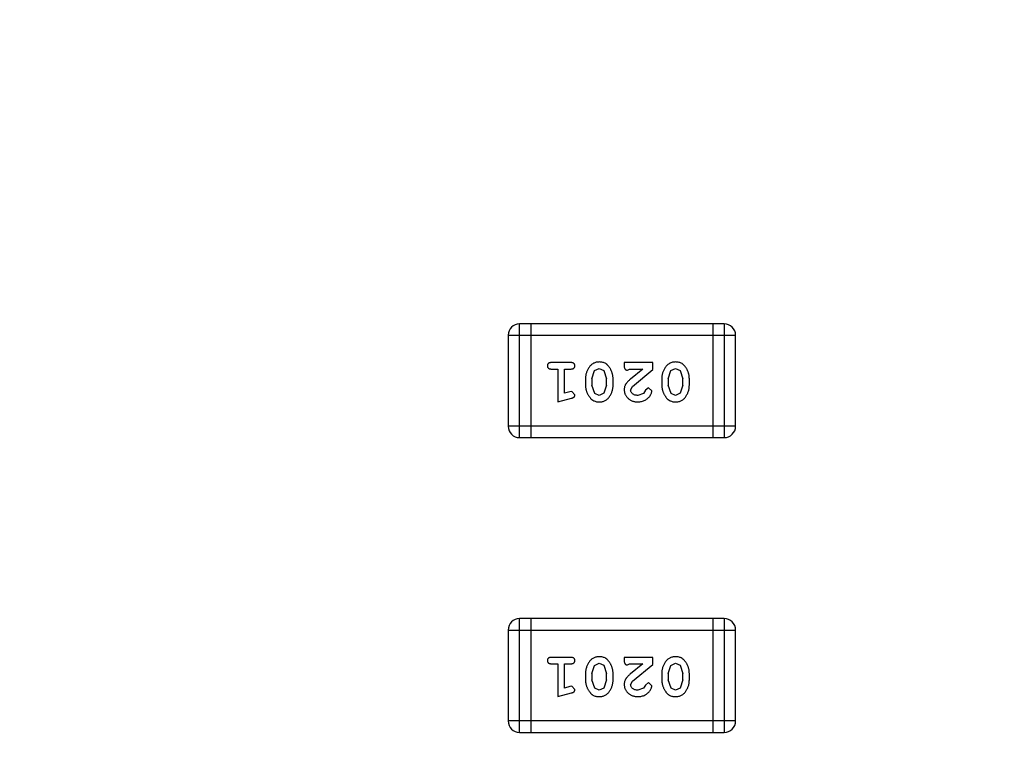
# Model space of a CAD drawing. Header units: inches. Extents: x 13 to 158, y -30 to 56.
# Tile 69 of 84: x 140.18 to 142.82, y 6.04 to 7.99. Entities that reach past the tile are written whole.
import ezdxf

# ---------------------------------------------------------------- set-up
doc = ezdxf.new("R2010")
doc.units = ezdxf.units.IN
doc.header["$LTSCALE"] = 1.21
doc.header["$MEASUREMENT"] = 0
doc.header["$PDMODE"] = 3
doc.header["$PDSIZE"] = 0.3125
doc.layers.get('0').update_dxf_attribs({"linetype": 'CONTINUOUS'})
doc.layers.get('Defpoints').update_dxf_attribs({"linetype": 'CONTINUOUS'})
doc.layers.add('DIM', color=3, linetype='CONTINUOUS')
doc.styles.get("Standard").update_dxf_attribs({"font": 'txt', "width": 0.8})
doc.dimstyles.get("Standard").update_dxf_attribs({"dimtxt": 0.15625, "dimasz": 0.1875, "dimexe": 0.125, "dimexo": 0.0625, "dimgap": 0.09, "dimtad": 0, "dimtih": 1, "dimtoh": 1, "dimzin": 4, "dimdsep": 46, "dimtxsty": 'Standard', "dimblk": '_FILLED', "dimblk1": '_FILLED', "dimblk2": '_FILLED', "dimcen": 0.09, "dimazin": 1, "dimtp": 0.01, "dimtm": 0.01, "dimtfac": 1, "dimtofl": 0, "dimtmove": 0, "dimatfit": 3, "dimldrblk": '_FILLED', "dimfxl": 1, "dimtolj": 1, "dimtzin": 4, "dimarcsym": 0})

# ---------------------------------------------------------------- blocks, each defined once
blk = doc.blocks.new('_FILLED')
at = {"color": 0, "linetype": 'ByBlock'}
blk.add_solid([(0, 0), (-1, 0.1667), (-1, -0.1667)], dxfattribs=at)
blk = doc.blocks.new('*D16')
at = {"layer": 'Defpoints', "color": 0}
for p in [(114.1495, 13.2855), (150.6495, 13.2855), (150.6495, -11.8704)]:
    blk.add_point(p, dxfattribs=at)
at = {"layer": 'DIM', "color": 0, "lineweight": -2}
for p, q in [((114.1495, 13.223), (114.1495, -11.9954)), ((150.6495, 13.223), (150.6495, -11.9954)), ((115.1495, -11.8704), (130.7762, -11.8704)), ((149.6495, -11.8704), (134.0229, -11.8704))]:
    blk.add_line(p, q, dxfattribs=at)
at = {"layer": 'DIM', "color": 0, "lineweight": -2, "rotation": 180}
blk.add_blockref('_FILLED', (114.1495, -11.8704), dxfattribs=at)
at = {"layer": 'DIM', "color": 0, "lineweight": -2}
blk.add_blockref('_FILLED', (150.6495, -11.8704), dxfattribs=at)
at = {"layer": 'DIM', "color": 0, "insert": (132.3995, -11.8704), "char_height": 1, "attachment_point": 5}
blk.add_mtext('\\A1;36.50', dxfattribs=at)

msp = doc.modelspace()

# ---------------------------------------------------------------- linework, layer by layer
at = {"color": 6, "linetype": 'Continuous'}
for p, q in [((141.518, 6.871), (141.518, 7.1758)), ((142.0667, 7.1758), (141.518, 7.1758)), ((141.5485, 7.1758), (141.5485, 6.871)), ((142.0362, 7.1758), (142.0362, 6.871)), ((142.0667, 7.1758), (142.0667, 6.871)), ((141.4875, 7.1453), (142.0971, 7.1453)), ((141.4875, 7.1453), (141.4875, 6.9014)), ((142.0971, 6.9014), (142.0971, 7.1453)), ((141.6555, 7.0721), (141.6036, 7.0721)), ((141.6036, 7.0548), (141.6209, 7.0548)), ((141.6209, 7.0548), (141.6209, 6.9667)), ((141.6382, 7.0548), (141.6555, 7.0548)), ((141.6382, 6.9899), (141.6382, 7.0548)), ((141.7121, 7.0288), (141.7194, 7.0506)), ((141.7194, 7.0506), (141.7317, 7.0564)), ((141.7317, 7.0564), (141.7438, 7.0511)), ((141.7438, 7.0511), (141.7514, 7.0288)), ((141.8757, 7.0721), (141.7986, 7.0721)), ((141.7986, 7.0721), (141.7986, 7.0643)), ((141.8073, 7.0517), (141.8128, 7.0548)), ((141.8128, 7.0548), (141.849, 7.0548)), ((141.849, 7.0548), (141.8154, 7.0278)), ((141.8207, 7.0083), (141.8757, 7.0532)), ((141.8757, 7.0532), (141.8757, 7.0721)), ((141.9166, 7.0288), (141.9239, 7.0506)), ((141.9239, 7.0506), (141.9362, 7.0564)), ((141.9362, 7.0564), (141.9483, 7.0511)), ((141.9483, 7.0511), (141.956, 7.0288)), ((141.6948, 7.0291), (141.6948, 7.0113)), ((141.7121, 7.0288), (141.7121, 7.0116)), ((141.7514, 7.0116), (141.7514, 7.0288)), ((141.7688, 7.0113), (141.7688, 7.0291)), ((141.8993, 7.0291), (141.8993, 7.0113)), ((141.9166, 7.0288), (141.9166, 7.0116)), ((141.956, 7.0116), (141.956, 7.0288)), ((141.9733, 7.0113), (141.9733, 7.0291)), ((141.6532, 6.994), (141.6382, 6.9899)), ((141.6586, 6.995), (141.6532, 6.994)), ((141.6665, 6.9858), (141.6586, 6.995)), ((141.7197, 6.9893), (141.7121, 7.0116)), ((141.7514, 7.0116), (141.7442, 6.9898)), ((141.8159, 6.9986), (141.8207, 7.0083)), ((141.8553, 6.9979), (141.8503, 6.9894)), ((141.8638, 7.0045), (141.8553, 6.9979)), ((141.8726, 6.996), (141.8638, 7.0045)), ((141.9242, 6.9893), (141.9166, 7.0116)), ((141.956, 7.0116), (141.9487, 6.9898)), ((141.6209, 6.9667), (141.6574, 6.9766)), ((141.7318, 6.984), (141.7197, 6.9893)), ((141.7442, 6.9898), (141.7318, 6.984)), ((141.8503, 6.9894), (141.8354, 6.984)), ((141.9363, 6.984), (141.9242, 6.9893)), ((141.9487, 6.9898), (141.9363, 6.984)), ((142.0971, 6.9014), (141.4875, 6.9014)), ((141.518, 6.871), (142.0667, 6.871)), ((142.0667, 6.3858), (141.518, 6.3858)), ((141.518, 6.081), (141.518, 6.3858)), ((141.5485, 6.3858), (141.5485, 6.081)), ((142.0362, 6.3858), (142.0362, 6.081)), ((142.0667, 6.3858), (142.0667, 6.081)), ((141.4875, 6.3553), (142.0971, 6.3553)), ((141.4875, 6.3553), (141.4875, 6.1115)), ((142.0971, 6.1115), (142.0971, 6.3553)), ((141.6555, 6.2821), (141.6036, 6.2821)), ((141.8757, 6.2821), (141.7986, 6.2821)), ((141.7986, 6.2821), (141.7986, 6.2743)), ((141.8757, 6.2633), (141.8757, 6.2821)), ((141.6036, 6.2648), (141.6209, 6.2648)), ((141.6209, 6.2648), (141.6209, 6.1767)), ((141.6382, 6.2648), (141.6555, 6.2648)), ((141.6382, 6.1999), (141.6382, 6.2648)), ((141.7121, 6.2388), (141.7194, 6.2606)), ((141.7194, 6.2606), (141.7317, 6.2664)), ((141.7317, 6.2664), (141.7438, 6.2611)), ((141.7438, 6.2611), (141.7514, 6.2388)), ((141.8073, 6.2617), (141.8128, 6.2648)), ((141.8128, 6.2648), (141.849, 6.2648)), ((141.849, 6.2648), (141.8154, 6.2378)), ((141.8207, 6.2183), (141.8757, 6.2633)), ((141.9166, 6.2388), (141.9239, 6.2606)), ((141.9239, 6.2606), (141.9362, 6.2664)), ((141.9362, 6.2664), (141.9483, 6.2611)), ((141.9483, 6.2611), (141.956, 6.2388)), ((141.6948, 6.2391), (141.6948, 6.2214)), ((141.7121, 6.2388), (141.7121, 6.2216)), ((141.7514, 6.2216), (141.7514, 6.2388)), ((141.7688, 6.2214), (141.7688, 6.2391)), ((141.8993, 6.2391), (141.8993, 6.2214)), ((141.9166, 6.2388), (141.9166, 6.2216)), ((141.956, 6.2216), (141.956, 6.2388)), ((141.9733, 6.2214), (141.9733, 6.2391)), ((141.6532, 6.204), (141.6382, 6.1999)), ((141.6586, 6.2051), (141.6532, 6.204)), ((141.6665, 6.1958), (141.6586, 6.2051)), ((141.7197, 6.1993), (141.7121, 6.2216)), ((141.7514, 6.2216), (141.7442, 6.1999)), ((141.8159, 6.2086), (141.8207, 6.2183)), ((141.8553, 6.2079), (141.8503, 6.1994)), ((141.8638, 6.2145), (141.8553, 6.2079)), ((141.8726, 6.2061), (141.8638, 6.2145)), ((141.9242, 6.1993), (141.9166, 6.2216)), ((141.956, 6.2216), (141.9487, 6.1999)), ((141.6209, 6.1767), (141.6574, 6.1866)), ((141.7318, 6.194), (141.7197, 6.1993)), ((141.7442, 6.1999), (141.7318, 6.194)), ((141.8503, 6.1994), (141.8354, 6.194)), ((141.9363, 6.194), (141.9242, 6.1993)), ((141.9487, 6.1999), (141.9363, 6.194)), ((142.0971, 6.1115), (141.4875, 6.1115)), ((141.518, 6.081), (142.0667, 6.081))]:
    msp.add_line(p, q, dxfattribs=at)
for centre, start, end in [((141.518, 7.1453), 90, 180), ((142.0667, 7.1453), 0, 90), ((141.518, 6.9014), 180, 270), ((142.0667, 6.9014), 270, 0), ((141.518, 6.3553), 90, 180), ((142.0667, 6.3553), 0, 90), ((141.518, 6.1115), 180, 270), ((142.0667, 6.1115), 270, 0)]:
    msp.add_arc(centre, 0.0305, start, end, dxfattribs=at)
for points, knots in [([(141.7317, 7.0737), (141.7303, 7.0737), (141.7274, 7.0736), (141.7234, 7.0729), (141.7195, 7.0718), (141.7159, 7.0702), (141.7126, 7.0681), (141.7096, 7.0656), (141.7068, 7.0627), (141.7043, 7.0593), (141.7021, 7.0557), (141.7002, 7.052), (141.6985, 7.0483), (141.6972, 7.0445), (141.6961, 7.0407), (141.6953, 7.0369), (141.6949, 7.033), (141.6948, 7.0304), (141.6948, 7.0291)], [0, 0, 0, 0, 0.067217, 0.131051, 0.19272, 0.252824, 0.312745, 0.373449, 0.436041, 0.501494, 0.567761, 0.632087, 0.695096, 0.757109, 0.817993, 0.878657, 0.939311, 1, 1, 1, 1]), ([(141.7688, 7.0291), (141.7687, 7.0302), (141.7687, 7.0323), (141.7684, 7.0355), (141.7679, 7.0386), (141.7672, 7.0417), (141.7663, 7.0447), (141.7652, 7.0477), (141.7639, 7.0507), (141.7625, 7.0536), (141.7609, 7.0563), (141.7593, 7.0588), (141.7576, 7.0611), (141.756, 7.0633), (141.7543, 7.0651), (141.7526, 7.0668), (141.7508, 7.0682), (141.7485, 7.0698), (141.7453, 7.0714), (141.7411, 7.0727), (141.7365, 7.0736), (141.7334, 7.0736), (141.7317, 7.0737)], [0, 0, 0, 0, 0.049886, 0.09882, 0.148132, 0.19689, 0.246038, 0.295176, 0.345305, 0.395692, 0.445312, 0.491875, 0.535813, 0.577009, 0.616081, 0.652689, 0.687585, 0.720206, 0.785062, 0.85223, 0.923759, 1, 1, 1, 1]), ([(141.9362, 7.0737), (141.9348, 7.0737), (141.932, 7.0736), (141.9279, 7.0729), (141.924, 7.0718), (141.9205, 7.0702), (141.9171, 7.0681), (141.9141, 7.0656), (141.9113, 7.0627), (141.9088, 7.0593), (141.9066, 7.0557), (141.9047, 7.052), (141.903, 7.0483), (141.9017, 7.0445), (141.9006, 7.0407), (141.8999, 7.0369), (141.8994, 7.033), (141.8994, 7.0304), (141.8993, 7.0291)], [0, 0, 0, 0, 0.067217, 0.131051, 0.19272, 0.252824, 0.312745, 0.373449, 0.436041, 0.501494, 0.567761, 0.632087, 0.695096, 0.757109, 0.817993, 0.878657, 0.939311, 1, 1, 1, 1]), ([(141.9733, 7.0291), (141.9732, 7.0302), (141.9732, 7.0323), (141.9729, 7.0355), (141.9724, 7.0386), (141.9717, 7.0417), (141.9708, 7.0447), (141.9697, 7.0477), (141.9685, 7.0507), (141.967, 7.0536), (141.9654, 7.0563), (141.9638, 7.0588), (141.9621, 7.0611), (141.9605, 7.0633), (141.9588, 7.0651), (141.9571, 7.0668), (141.9554, 7.0682), (141.953, 7.0698), (141.9498, 7.0714), (141.9456, 7.0727), (141.941, 7.0736), (141.9379, 7.0736), (141.9362, 7.0737)], [0, 0, 0, 0, 0.049886, 0.09882, 0.148132, 0.19689, 0.246038, 0.295176, 0.345305, 0.395692, 0.445312, 0.491875, 0.535813, 0.577009, 0.616081, 0.652689, 0.687585, 0.720206, 0.785062, 0.85223, 0.923759, 1, 1, 1, 1]), ([(141.6036, 7.0721), (141.6027, 7.0721), (141.601, 7.0721), (141.5987, 7.0716), (141.5967, 7.0709), (141.5952, 7.0698), (141.594, 7.0685), (141.5932, 7.067), (141.5927, 7.0653), (141.5926, 7.0641), (141.5926, 7.0635)], [0, 0, 0, 0, 0.169012, 0.317488, 0.445429, 0.560977, 0.67065, 0.776666, 0.88492, 1, 1, 1, 1]), ([(141.5926, 7.0635), (141.5926, 7.0629), (141.5927, 7.0617), (141.5932, 7.06), (141.594, 7.0585), (141.5952, 7.0572), (141.5967, 7.0561), (141.5987, 7.0553), (141.601, 7.0549), (141.6027, 7.0548), (141.6036, 7.0548)], [0, 0, 0, 0, 0.11517, 0.223509, 0.328254, 0.438012, 0.553651, 0.682263, 0.830856, 1, 1, 1, 1]), ([(141.6665, 7.0635), (141.6665, 7.0641), (141.6664, 7.0653), (141.6659, 7.067), (141.6651, 7.0685), (141.6639, 7.0698), (141.6623, 7.0709), (141.6604, 7.0716), (141.6581, 7.0721), (141.6564, 7.0721), (141.6555, 7.0721)], [0, 0, 0, 0, 0.115051, 0.223278, 0.329269, 0.437893, 0.554681, 0.682591, 0.83103, 1, 1, 1, 1]), ([(141.6555, 7.0548), (141.6564, 7.0548), (141.6581, 7.0549), (141.6604, 7.0553), (141.6623, 7.0561), (141.6639, 7.0572), (141.6651, 7.0585), (141.6659, 7.06), (141.6664, 7.0617), (141.6665, 7.0629), (141.6665, 7.0635)], [0, 0, 0, 0, 0.169102, 0.317658, 0.446239, 0.563118, 0.671828, 0.776546, 0.884858, 1, 1, 1, 1]), ([(141.7986, 7.0643), (141.7987, 7.0632), (141.7987, 7.0612), (141.7991, 7.0585), (141.7998, 7.0563), (141.8009, 7.0545), (141.8022, 7.0532), (141.8037, 7.0523), (141.8054, 7.0518), (141.8067, 7.0517), (141.8073, 7.0517)], [0, 0, 0, 0, 0.1844, 0.34094, 0.473574, 0.586824, 0.690029, 0.789175, 0.890445, 1, 1, 1, 1]), ([(141.8154, 7.0278), (141.8145, 7.027), (141.8128, 7.0255), (141.8105, 7.0233), (141.8084, 7.0212), (141.8065, 7.0192), (141.8049, 7.0173), (141.8035, 7.0156), (141.8024, 7.0139), (141.8013, 7.0119), (141.8002, 7.0093), (141.7993, 7.0062), (141.7987, 7.0029), (141.7987, 7.0006), (141.7986, 6.9995)], [0, 0, 0, 0, 0.103002, 0.197728, 0.285279, 0.365235, 0.437224, 0.502446, 0.560545, 0.611446, 0.707576, 0.80349, 0.900532, 1, 1, 1, 1]), ([(141.6948, 7.0113), (141.6948, 7.0103), (141.6949, 7.0081), (141.6952, 7.0049), (141.6957, 7.0018), (141.6964, 6.9987), (141.6973, 6.9956), (141.6984, 6.9926), (141.6997, 6.9897), (141.7012, 6.9868), (141.7028, 6.9841), (141.7044, 6.9815), (141.7061, 6.9792), (141.7078, 6.9771), (141.7095, 6.9752), (141.7112, 6.9736), (141.7129, 6.9721), (141.7153, 6.9706), (141.7184, 6.969), (141.7226, 6.9677), (141.7272, 6.9669), (141.7303, 6.9668), (141.732, 6.9667)], [0, 0, 0, 0, 0.049855, 0.099516, 0.148482, 0.19758, 0.246804, 0.296268, 0.346517, 0.397047, 0.446826, 0.49336, 0.537801, 0.579207, 0.617974, 0.654833, 0.689171, 0.722088, 0.786392, 0.853518, 0.924186, 1, 1, 1, 1]), ([(141.732, 6.9667), (141.7334, 6.9668), (141.7362, 6.9668), (141.7403, 6.9675), (141.7441, 6.9687), (141.7477, 6.9702), (141.751, 6.9723), (141.754, 6.9748), (141.7568, 6.9778), (141.7593, 6.9812), (141.7615, 6.9848), (141.7634, 6.9885), (141.7651, 6.9922), (141.7664, 6.9959), (141.7675, 6.9997), (141.7682, 7.0036), (141.7687, 7.0074), (141.7687, 7.01), (141.7688, 7.0113)], [0, 0, 0, 0, 0.06692, 0.130834, 0.19258, 0.252759, 0.312631, 0.373411, 0.436359, 0.501894, 0.568244, 0.632472, 0.69556, 0.757163, 0.818592, 0.878885, 0.939235, 1, 1, 1, 1]), ([(141.7986, 6.9995), (141.7987, 6.9984), (141.7988, 6.9962), (141.7992, 6.9929), (141.8, 6.9898), (141.8012, 6.9869), (141.8026, 6.984), (141.8044, 6.9813), (141.8065, 6.9787), (141.8089, 6.9763), (141.8116, 6.974), (141.8144, 6.9721), (141.8175, 6.9704), (141.8207, 6.969), (141.8241, 6.968), (141.8277, 6.9672), (141.8314, 6.9668), (141.834, 6.9668), (141.8353, 6.9667)], [0, 0, 0, 0, 0.060981, 0.120256, 0.178148, 0.236115, 0.293993, 0.352864, 0.413358, 0.476056, 0.539296, 0.602396, 0.665116, 0.728325, 0.792919, 0.859317, 0.928302, 1, 1, 1, 1]), ([(141.8354, 6.984), (141.834, 6.9841), (141.8313, 6.9842), (141.8275, 6.985), (141.8241, 6.9864), (141.8213, 6.9883), (141.8189, 6.9906), (141.8172, 6.993), (141.8162, 6.9957), (141.816, 6.9976), (141.8159, 6.9986)], [0, 0, 0, 0, 0.156344, 0.299348, 0.4327, 0.561, 0.682299, 0.791883, 0.89611, 1, 1, 1, 1]), ([(141.8353, 6.9667), (141.837, 6.9668), (141.8404, 6.9669), (141.8453, 6.9678), (141.8501, 6.9692), (141.8545, 6.9712), (141.8587, 6.9736), (141.8623, 6.9765), (141.8655, 6.9797), (141.868, 6.9833), (141.87, 6.9869), (141.8714, 6.9902), (141.8724, 6.9932), (141.8725, 6.9951), (141.8726, 6.996)], [0, 0, 0, 0, 0.098286, 0.193983, 0.289056, 0.384352, 0.477435, 0.566197, 0.652355, 0.737986, 0.818188, 0.887401, 0.94802, 1, 1, 1, 1]), ([(141.8993, 7.0113), (141.8993, 7.0103), (141.8994, 7.0081), (141.8997, 7.0049), (141.9002, 7.0018), (141.9009, 6.9987), (141.9018, 6.9956), (141.9029, 6.9926), (141.9042, 6.9897), (141.9057, 6.9868), (141.9073, 6.9841), (141.9089, 6.9815), (141.9106, 6.9792), (141.9123, 6.9771), (141.914, 6.9752), (141.9157, 6.9736), (141.9174, 6.9721), (141.9198, 6.9706), (141.923, 6.969), (141.9271, 6.9677), (141.9317, 6.9669), (141.9348, 6.9668), (141.9365, 6.9667)], [0, 0, 0, 0, 0.049855, 0.099516, 0.148482, 0.19758, 0.246804, 0.296268, 0.346517, 0.397047, 0.446826, 0.49336, 0.537801, 0.579207, 0.617974, 0.654833, 0.689171, 0.722088, 0.786392, 0.853518, 0.924186, 1, 1, 1, 1]), ([(141.9365, 6.9667), (141.9379, 6.9668), (141.9407, 6.9668), (141.9448, 6.9675), (141.9486, 6.9687), (141.9522, 6.9702), (141.9555, 6.9723), (141.9586, 6.9748), (141.9613, 6.9778), (141.9638, 6.9812), (141.966, 6.9848), (141.9679, 6.9885), (141.9696, 6.9922), (141.9709, 6.9959), (141.972, 6.9997), (141.9727, 7.0036), (141.9732, 7.0074), (141.9732, 7.01), (141.9733, 7.0113)], [0, 0, 0, 0, 0.06692, 0.130834, 0.19258, 0.252759, 0.312631, 0.373411, 0.436359, 0.501894, 0.568244, 0.632472, 0.69556, 0.757163, 0.818592, 0.878885, 0.939235, 1, 1, 1, 1]), ([(141.6574, 6.9766), (141.6583, 6.9769), (141.6599, 6.9773), (141.6619, 6.9782), (141.6636, 6.9791), (141.6648, 6.9801), (141.6656, 6.9813), (141.6661, 6.9826), (141.6665, 6.9841), (141.6665, 6.9852), (141.6665, 6.9858)], [0, 0, 0, 0, 0.187321, 0.344927, 0.475328, 0.579604, 0.674244, 0.773631, 0.882025, 1, 1, 1, 1]), ([(141.6036, 6.2821), (141.6027, 6.2821), (141.601, 6.2821), (141.5987, 6.2816), (141.5967, 6.2809), (141.5952, 6.2798), (141.594, 6.2785), (141.5932, 6.277), (141.5927, 6.2753), (141.5926, 6.2741), (141.5926, 6.2735)], [0, 0, 0, 0, 0.169012, 0.317488, 0.445429, 0.560977, 0.67065, 0.776666, 0.88492, 1, 1, 1, 1]), ([(141.6665, 6.2735), (141.6665, 6.2741), (141.6664, 6.2753), (141.6659, 6.277), (141.6651, 6.2785), (141.6639, 6.2798), (141.6623, 6.2809), (141.6604, 6.2816), (141.6581, 6.2821), (141.6564, 6.2821), (141.6555, 6.2821)], [0, 0, 0, 0, 0.115051, 0.223278, 0.329269, 0.437893, 0.554681, 0.682591, 0.83103, 1, 1, 1, 1]), ([(141.7317, 6.2837), (141.7303, 6.2837), (141.7274, 6.2836), (141.7234, 6.2829), (141.7195, 6.2818), (141.7159, 6.2802), (141.7126, 6.2782), (141.7096, 6.2756), (141.7068, 6.2727), (141.7043, 6.2693), (141.7021, 6.2657), (141.7002, 6.262), (141.6985, 6.2583), (141.6972, 6.2546), (141.6961, 6.2507), (141.6953, 6.2469), (141.6949, 6.243), (141.6948, 6.2404), (141.6948, 6.2391)], [0, 0, 0, 0, 0.067217, 0.131051, 0.19272, 0.252824, 0.312745, 0.373449, 0.436041, 0.501494, 0.567761, 0.632087, 0.695096, 0.757109, 0.817993, 0.878657, 0.939311, 1, 1, 1, 1]), ([(141.7688, 6.2391), (141.7687, 6.2402), (141.7687, 6.2423), (141.7684, 6.2455), (141.7679, 6.2486), (141.7672, 6.2517), (141.7663, 6.2548), (141.7652, 6.2577), (141.7639, 6.2607), (141.7625, 6.2636), (141.7609, 6.2663), (141.7593, 6.2689), (141.7576, 6.2712), (141.756, 6.2733), (141.7543, 6.2751), (141.7526, 6.2768), (141.7508, 6.2782), (141.7485, 6.2798), (141.7453, 6.2814), (141.7411, 6.2828), (141.7365, 6.2836), (141.7334, 6.2837), (141.7317, 6.2837)], [0, 0, 0, 0, 0.049886, 0.09882, 0.148132, 0.19689, 0.246038, 0.295176, 0.345305, 0.395692, 0.445312, 0.491875, 0.535813, 0.577009, 0.616081, 0.652689, 0.687585, 0.720206, 0.785062, 0.85223, 0.923759, 1, 1, 1, 1]), ([(141.9362, 6.2837), (141.9348, 6.2837), (141.932, 6.2836), (141.9279, 6.2829), (141.924, 6.2818), (141.9205, 6.2802), (141.9171, 6.2782), (141.9141, 6.2756), (141.9113, 6.2727), (141.9088, 6.2693), (141.9066, 6.2657), (141.9047, 6.262), (141.903, 6.2583), (141.9017, 6.2546), (141.9006, 6.2507), (141.8999, 6.2469), (141.8994, 6.243), (141.8994, 6.2404), (141.8993, 6.2391)], [0, 0, 0, 0, 0.067217, 0.131051, 0.19272, 0.252824, 0.312745, 0.373449, 0.436041, 0.501494, 0.567761, 0.632087, 0.695096, 0.757109, 0.817993, 0.878657, 0.939311, 1, 1, 1, 1]), ([(141.9733, 6.2391), (141.9732, 6.2402), (141.9732, 6.2423), (141.9729, 6.2455), (141.9724, 6.2486), (141.9717, 6.2517), (141.9708, 6.2548), (141.9697, 6.2577), (141.9685, 6.2607), (141.967, 6.2636), (141.9654, 6.2663), (141.9638, 6.2689), (141.9621, 6.2712), (141.9605, 6.2733), (141.9588, 6.2751), (141.9571, 6.2768), (141.9554, 6.2782), (141.953, 6.2798), (141.9498, 6.2814), (141.9456, 6.2828), (141.941, 6.2836), (141.9379, 6.2837), (141.9362, 6.2837)], [0, 0, 0, 0, 0.049886, 0.09882, 0.148132, 0.19689, 0.246038, 0.295176, 0.345305, 0.395692, 0.445312, 0.491875, 0.535813, 0.577009, 0.616081, 0.652689, 0.687585, 0.720206, 0.785062, 0.85223, 0.923759, 1, 1, 1, 1]), ([(141.5926, 6.2735), (141.5926, 6.2729), (141.5927, 6.2717), (141.5932, 6.27), (141.594, 6.2685), (141.5952, 6.2672), (141.5967, 6.2661), (141.5987, 6.2654), (141.601, 6.2649), (141.6027, 6.2649), (141.6036, 6.2648)], [0, 0, 0, 0, 0.11517, 0.223509, 0.328254, 0.438012, 0.553651, 0.682263, 0.830856, 1, 1, 1, 1]), ([(141.6555, 6.2648), (141.6564, 6.2649), (141.6581, 6.2649), (141.6604, 6.2654), (141.6623, 6.2661), (141.6639, 6.2672), (141.6651, 6.2685), (141.6659, 6.27), (141.6664, 6.2717), (141.6665, 6.2729), (141.6665, 6.2735)], [0, 0, 0, 0, 0.169102, 0.317658, 0.446239, 0.563118, 0.671828, 0.776546, 0.884858, 1, 1, 1, 1]), ([(141.7986, 6.2743), (141.7987, 6.2732), (141.7987, 6.2712), (141.7991, 6.2685), (141.7998, 6.2663), (141.8009, 6.2645), (141.8022, 6.2633), (141.8037, 6.2623), (141.8054, 6.2618), (141.8067, 6.2617), (141.8073, 6.2617)], [0, 0, 0, 0, 0.1844, 0.34094, 0.473574, 0.586824, 0.690029, 0.789175, 0.890445, 1, 1, 1, 1]), ([(141.8154, 6.2378), (141.8145, 6.237), (141.8128, 6.2355), (141.8105, 6.2333), (141.8084, 6.2312), (141.8065, 6.2292), (141.8049, 6.2274), (141.8035, 6.2256), (141.8024, 6.224), (141.8013, 6.2219), (141.8002, 6.2193), (141.7993, 6.2162), (141.7987, 6.2129), (141.7987, 6.2106), (141.7986, 6.2095)], [0, 0, 0, 0, 0.103002, 0.197728, 0.285279, 0.365235, 0.437224, 0.502446, 0.560545, 0.611446, 0.707576, 0.80349, 0.900532, 1, 1, 1, 1]), ([(141.6948, 6.2214), (141.6948, 6.2203), (141.6949, 6.2181), (141.6952, 6.215), (141.6957, 6.2118), (141.6964, 6.2087), (141.6973, 6.2057), (141.6984, 6.2027), (141.6997, 6.1997), (141.7012, 6.1968), (141.7028, 6.1941), (141.7044, 6.1915), (141.7061, 6.1892), (141.7078, 6.1871), (141.7095, 6.1852), (141.7112, 6.1836), (141.7129, 6.1822), (141.7153, 6.1806), (141.7184, 6.179), (141.7226, 6.1777), (141.7272, 6.1769), (141.7303, 6.1768), (141.732, 6.1767)], [0, 0, 0, 0, 0.049855, 0.099516, 0.148482, 0.19758, 0.246804, 0.296268, 0.346517, 0.397047, 0.446826, 0.49336, 0.537801, 0.579207, 0.617974, 0.654833, 0.689171, 0.722088, 0.786392, 0.853518, 0.924186, 1, 1, 1, 1]), ([(141.732, 6.1767), (141.7334, 6.1768), (141.7362, 6.1769), (141.7403, 6.1776), (141.7441, 6.1787), (141.7477, 6.1803), (141.751, 6.1823), (141.754, 6.1848), (141.7568, 6.1878), (141.7593, 6.1912), (141.7615, 6.1948), (141.7634, 6.1985), (141.7651, 6.2022), (141.7664, 6.206), (141.7675, 6.2097), (141.7682, 6.2136), (141.7687, 6.2175), (141.7687, 6.2201), (141.7688, 6.2214)], [0, 0, 0, 0, 0.06692, 0.130834, 0.19258, 0.252759, 0.312631, 0.373411, 0.436359, 0.501894, 0.568244, 0.632472, 0.69556, 0.757163, 0.818592, 0.878885, 0.939235, 1, 1, 1, 1]), ([(141.7986, 6.2095), (141.7987, 6.2084), (141.7988, 6.2062), (141.7992, 6.203), (141.8, 6.1999), (141.8012, 6.1969), (141.8026, 6.194), (141.8044, 6.1913), (141.8065, 6.1887), (141.8089, 6.1863), (141.8116, 6.1841), (141.8144, 6.1821), (141.8175, 6.1804), (141.8207, 6.1791), (141.8241, 6.178), (141.8277, 6.1773), (141.8314, 6.1768), (141.834, 6.1768), (141.8353, 6.1767)], [0, 0, 0, 0, 0.060981, 0.120256, 0.178148, 0.236115, 0.293993, 0.352864, 0.413358, 0.476056, 0.539296, 0.602396, 0.665116, 0.728325, 0.792919, 0.859317, 0.928302, 1, 1, 1, 1]), ([(141.8354, 6.194), (141.834, 6.1941), (141.8313, 6.1942), (141.8275, 6.195), (141.8241, 6.1964), (141.8213, 6.1983), (141.8189, 6.2006), (141.8172, 6.2031), (141.8162, 6.2058), (141.816, 6.2076), (141.8159, 6.2086)], [0, 0, 0, 0, 0.156344, 0.299348, 0.4327, 0.561, 0.682299, 0.791883, 0.89611, 1, 1, 1, 1]), ([(141.8353, 6.1767), (141.837, 6.1768), (141.8404, 6.1769), (141.8453, 6.1778), (141.8501, 6.1792), (141.8545, 6.1812), (141.8587, 6.1836), (141.8623, 6.1865), (141.8655, 6.1897), (141.868, 6.1933), (141.87, 6.1969), (141.8714, 6.2002), (141.8724, 6.2032), (141.8725, 6.2052), (141.8726, 6.2061)], [0, 0, 0, 0, 0.098286, 0.193983, 0.289056, 0.384352, 0.477435, 0.566197, 0.652355, 0.737986, 0.818188, 0.887401, 0.94802, 1, 1, 1, 1]), ([(141.8993, 6.2214), (141.8993, 6.2203), (141.8994, 6.2181), (141.8997, 6.215), (141.9002, 6.2118), (141.9009, 6.2087), (141.9018, 6.2057), (141.9029, 6.2027), (141.9042, 6.1997), (141.9057, 6.1968), (141.9073, 6.1941), (141.9089, 6.1915), (141.9106, 6.1892), (141.9123, 6.1871), (141.914, 6.1852), (141.9157, 6.1836), (141.9174, 6.1822), (141.9198, 6.1806), (141.923, 6.179), (141.9271, 6.1777), (141.9317, 6.1769), (141.9348, 6.1768), (141.9365, 6.1767)], [0, 0, 0, 0, 0.049855, 0.099516, 0.148482, 0.19758, 0.246804, 0.296268, 0.346517, 0.397047, 0.446826, 0.49336, 0.537801, 0.579207, 0.617974, 0.654833, 0.689171, 0.722088, 0.786392, 0.853518, 0.924186, 1, 1, 1, 1]), ([(141.9365, 6.1767), (141.9379, 6.1768), (141.9407, 6.1769), (141.9448, 6.1776), (141.9486, 6.1787), (141.9522, 6.1803), (141.9555, 6.1823), (141.9586, 6.1848), (141.9613, 6.1878), (141.9638, 6.1912), (141.966, 6.1948), (141.9679, 6.1985), (141.9696, 6.2022), (141.9709, 6.206), (141.972, 6.2097), (141.9727, 6.2136), (141.9732, 6.2175), (141.9732, 6.2201), (141.9733, 6.2214)], [0, 0, 0, 0, 0.06692, 0.130834, 0.19258, 0.252759, 0.312631, 0.373411, 0.436359, 0.501894, 0.568244, 0.632472, 0.69556, 0.757163, 0.818592, 0.878885, 0.939235, 1, 1, 1, 1]), ([(141.6574, 6.1866), (141.6583, 6.1869), (141.6599, 6.1874), (141.6619, 6.1882), (141.6636, 6.1891), (141.6648, 6.1901), (141.6656, 6.1913), (141.6661, 6.1927), (141.6665, 6.1942), (141.6665, 6.1952), (141.6665, 6.1958)], [0, 0, 0, 0, 0.187321, 0.344927, 0.475328, 0.579604, 0.674244, 0.773631, 0.882025, 1, 1, 1, 1])]:
    msp.add_open_spline(points, degree=3, knots=knots, dxfattribs=at)

# ---------------------------------------------------------------- dimensions: what is measured, and where the dimension line sits
at = {"layer": 'DIM'}
dim = msp.add_linear_dim(base=(150.6495, -11.8704), p1=(114.1495, 13.2855), p2=(150.6495, 13.2855), dimstyle='Standard', override={"dimtxt": 1, "dimasz": 1, "dimtih": 0, "dimtoh": 0, "dimzin": 0, "dimcen": 0.198, "dimadec": 0, "dimazin": 0, "dimtp": 0, "dimtm": 0, "dimtdec": 4, "dimtzin": 0}, dxfattribs=at)
dim.commit()
dim.dimension.update_dxf_attribs({"geometry": '*D16', "text_midpoint": (132.3995, -11.8704)})

doc.saveas('drawing.dxf')
